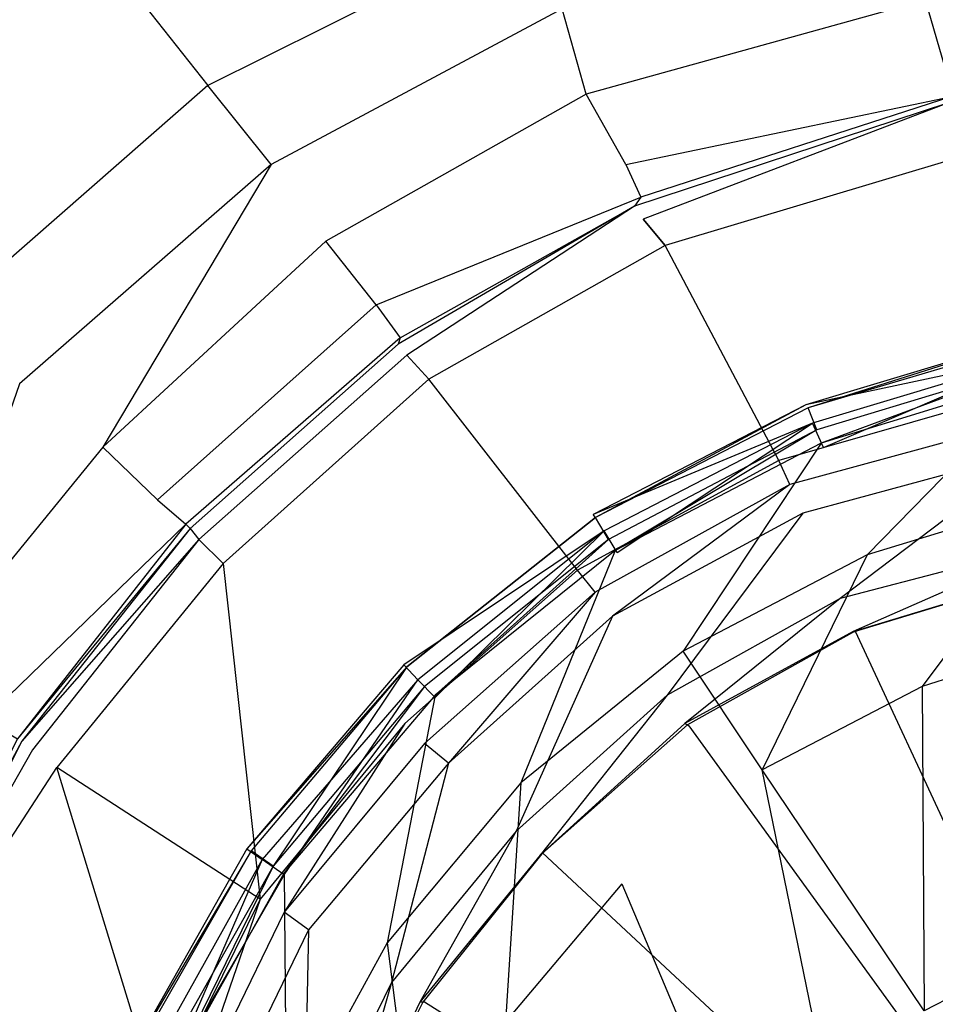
# Model space of a CAD drawing. Extents: x 0 to 1.6, y -1 to 0.
# Tile 9 of 18: x 0.7427 to 0.7845, y -0.4758 to -0.4309. Entities that reach past the tile are written whole.
import ezdxf

# ---------------------------------------------------------------- set-up
doc = ezdxf.new("R2010")
doc.units = 0
doc.layers.add('L0_ABLAUF_INF_0___REPLACEMTFORE', color=7, linetype='CONTINUOUS')
doc.layers.add('L1_WANNE_0_N_623245____REPLACEM', color=7, linetype='CONTINUOUS')

msp = doc.modelspace()

# ---------------------------------------------------------------- linework, layer by layer
at = {"layer": 'L0_ABLAUF_INF_0___REPLACEMTFORE', "color": 8}
for points, invisible_edges in [([(0.789189, -0.44625, 0.021751), (0.778584, -0.448506, 0.02297), (0.789034, -0.445376, 0.02297), (0.789189, -0.44625, 0.021751)], 14), ([(0.778688, -0.44865, 0.024191), (0.789034, -0.445376, 0.02297), (0.778584, -0.448506, 0.02297), (0.778688, -0.44865, 0.024191)], 13), ([(0.789034, -0.445376, 0.02297), (0.778688, -0.44865, 0.024191), (0.789089, -0.44555, 0.024191), (0.789034, -0.445376, 0.02297)], 14), ([(0.789089, -0.44555, 0.024191), (0.778688, -0.44865, 0.024191), (0.779088, -0.44965, 0.02504), (0.789089, -0.44555, 0.024191)], 14), ([(0.789289, -0.44655, 0.02504), (0.789089, -0.44555, 0.024191), (0.779088, -0.44965, 0.02504), (0.789289, -0.44655, 0.02504)], 14), ([(0.778584, -0.448506, 0.02297), (0.789189, -0.44625, 0.021751), (0.778888, -0.44935, 0.021751), (0.778584, -0.448506, 0.02297)], 13), ([(0.789189, -0.44625, 0.021751), (0.779388, -0.45045, 0.021963), (0.778888, -0.44935, 0.021751), (0.789189, -0.44625, 0.021751)], 13), ([(0.779388, -0.45045, 0.021963), (0.789189, -0.44625, 0.021751), (0.789489, -0.44745, 0.021963), (0.779388, -0.45045, 0.021963)], 14), ([(0.779288, -0.45025, 0.025146), (0.789289, -0.44655, 0.02504), (0.779088, -0.44965, 0.02504), (0.779288, -0.45025, 0.025146)], 13), ([(0.789289, -0.44655, 0.02504), (0.779288, -0.45025, 0.025146), (0.789389, -0.44715, 0.025146), (0.789289, -0.44655, 0.02504)], 14), ([(0.781388, -0.45535, 0.025676), (0.789389, -0.44715, 0.025146), (0.779288, -0.45025, 0.025146), (0.781388, -0.45535, 0.025676)], 13), ([(0.789389, -0.44715, 0.025146), (0.781388, -0.45535, 0.025676), (0.790489, -0.45255, 0.025676), (0.789389, -0.44715, 0.025146)], 14), ([(0.778888, -0.44935, 0.021751), (0.76889, -0.453504, 0.02297), (0.778584, -0.448506, 0.02297), (0.778888, -0.44935, 0.021751)], 14), ([(0.768988, -0.45365, 0.024191), (0.778584, -0.448506, 0.02297), (0.76889, -0.453504, 0.02297), (0.768988, -0.45365, 0.024191)], 13), ([(0.778584, -0.448506, 0.02297), (0.768988, -0.45365, 0.024191), (0.778688, -0.44865, 0.024191), (0.778584, -0.448506, 0.02297)], 14), ([(0.778688, -0.44865, 0.024191), (0.768988, -0.45365, 0.024191), (0.769588, -0.45465, 0.02504), (0.778688, -0.44865, 0.024191)], 14), ([(0.779088, -0.44965, 0.02504), (0.778688, -0.44865, 0.024191), (0.769588, -0.45465, 0.02504), (0.779088, -0.44965, 0.02504)], 14), ([(0.76889, -0.453504, 0.02297), (0.778888, -0.44935, 0.021751), (0.769388, -0.45425, 0.021751), (0.76889, -0.453504, 0.02297)], 13), ([(0.778888, -0.44935, 0.021751), (0.769988, -0.45525, 0.021963), (0.769388, -0.45425, 0.021751), (0.778888, -0.44935, 0.021751)], 13), ([(0.769988, -0.45525, 0.021963), (0.778888, -0.44935, 0.021751), (0.779388, -0.45045, 0.021963), (0.769988, -0.45525, 0.021963)], 14), ([(0.769888, -0.45515, 0.025146), (0.779088, -0.44965, 0.02504), (0.769588, -0.45465, 0.02504), (0.769888, -0.45515, 0.025146)], 13), ([(0.779088, -0.44965, 0.02504), (0.769888, -0.45515, 0.025146), (0.779288, -0.45025, 0.025146), (0.779088, -0.44965, 0.02504)], 14), ([(0.772988, -0.45975, 0.025676), (0.779288, -0.45025, 0.025146), (0.769888, -0.45515, 0.025146), (0.772988, -0.45975, 0.025676)], 13), ([(0.779288, -0.45025, 0.025146), (0.772988, -0.45975, 0.025676), (0.781388, -0.45535, 0.025676), (0.779288, -0.45025, 0.025146)], 14), ([(0.783889, -0.46135, 0.026207), (0.790489, -0.45255, 0.025676), (0.781388, -0.45535, 0.025676), (0.783889, -0.46135, 0.026207)], 13), ([(0.790489, -0.45255, 0.025676), (0.783889, -0.46135, 0.026207), (0.791689, -0.45885, 0.026207), (0.790489, -0.45255, 0.025676)], 14), ([(0.769388, -0.45425, 0.021751), (0.760258, -0.46037, 0.023024), (0.76889, -0.453504, 0.02297), (0.769388, -0.45425, 0.021751)], 14), ([(0.768988, -0.45365, 0.024191), (0.76889, -0.453504, 0.02297), (0.760258, -0.46037, 0.023024), (0.768988, -0.45365, 0.024191)], 14), ([(0.760388, -0.46045, 0.024297), (0.768988, -0.45365, 0.024191), (0.760258, -0.46037, 0.023024), (0.760388, -0.46045, 0.024297)], 14), ([(0.768988, -0.45365, 0.024191), (0.760388, -0.46045, 0.024297), (0.761188, -0.46135, 0.02504), (0.768988, -0.45365, 0.024191)], 14), ([(0.769588, -0.45465, 0.02504), (0.768988, -0.45365, 0.024191), (0.761188, -0.46135, 0.02504), (0.769588, -0.45465, 0.02504)], 14), ([(0.760258, -0.46037, 0.023024), (0.769388, -0.45425, 0.021751), (0.760888, -0.46105, 0.021751), (0.760258, -0.46037, 0.023024)], 13), ([(0.769388, -0.45425, 0.021751), (0.761688, -0.46185, 0.021963), (0.760888, -0.46105, 0.021751), (0.769388, -0.45425, 0.021751)], 13), ([(0.761688, -0.46185, 0.021963), (0.769388, -0.45425, 0.021751), (0.769988, -0.45525, 0.021963), (0.761688, -0.46185, 0.021963)], 14), ([(0.761688, -0.46175, 0.025146), (0.769588, -0.45465, 0.02504), (0.761188, -0.46135, 0.02504), (0.761688, -0.46175, 0.025146)], 13), ([(0.769588, -0.45465, 0.02504), (0.761688, -0.46175, 0.025146), (0.769888, -0.45515, 0.025146), (0.769588, -0.45465, 0.02504)], 14), ([(0.765588, -0.46575, 0.025676), (0.769888, -0.45515, 0.025146), (0.761688, -0.46175, 0.025146), (0.765588, -0.46575, 0.025676)], 13), ([(0.769888, -0.45515, 0.025146), (0.765588, -0.46575, 0.025676), (0.772988, -0.45975, 0.025676), (0.769888, -0.45515, 0.025146)], 14), ([(0.776588, -0.46515, 0.026207), (0.781388, -0.45535, 0.025676), (0.772988, -0.45975, 0.025676), (0.776588, -0.46515, 0.026207)], 13), ([(0.781388, -0.45535, 0.025676), (0.776588, -0.46515, 0.026207), (0.783889, -0.46135, 0.026207), (0.781388, -0.45535, 0.025676)], 14), ([(0.788989, -0.47355, 0.027162), (0.791689, -0.45885, 0.026207), (0.783889, -0.46135, 0.026207), (0.788989, -0.47355, 0.027162)], 13), ([(0.772988, -0.45975, 0.025676), (0.765588, -0.46575, 0.025676), (0.770188, -0.47035, 0.026313), (0.772988, -0.45975, 0.025676)], 14), ([(0.776588, -0.46515, 0.026207), (0.772988, -0.45975, 0.025676), (0.770188, -0.47035, 0.026313), (0.776588, -0.46515, 0.026207)], 14), ([(0.760258, -0.46037, 0.023024), (0.760888, -0.46105, 0.021751), (0.753089, -0.46875, 0.023024), (0.760258, -0.46037, 0.023024)], 14), ([(0.760258, -0.46037, 0.023024), (0.753089, -0.46875, 0.023024), (0.760388, -0.46045, 0.024297), (0.760258, -0.46037, 0.023024)], 14), ([(0.760388, -0.46045, 0.024297), (0.753089, -0.46875, 0.023024), (0.753288, -0.46885, 0.024297), (0.760388, -0.46045, 0.024297)], 14), ([(0.754288, -0.46955, 0.02504), (0.760388, -0.46045, 0.024297), (0.753288, -0.46885, 0.024297), (0.754288, -0.46955, 0.02504)], 13), ([(0.760388, -0.46045, 0.024297), (0.754288, -0.46955, 0.02504), (0.761188, -0.46135, 0.02504), (0.760388, -0.46045, 0.024297)], 14), ([(0.760888, -0.46105, 0.021751), (0.753788, -0.46925, 0.021751), (0.753089, -0.46875, 0.023024), (0.760888, -0.46105, 0.021751)], 14), ([(0.760888, -0.46105, 0.021751), (0.754788, -0.46995, 0.021963), (0.753788, -0.46925, 0.021751), (0.760888, -0.46105, 0.021751)], 13), ([(0.754788, -0.46995, 0.021963), (0.760888, -0.46105, 0.021751), (0.761688, -0.46185, 0.021963), (0.754788, -0.46995, 0.021963)], 14), ([(0.754788, -0.46985, 0.025146), (0.761188, -0.46135, 0.02504), (0.754288, -0.46955, 0.02504), (0.754788, -0.46985, 0.025146)], 13), ([(0.761188, -0.46135, 0.02504), (0.754788, -0.46985, 0.025146), (0.761688, -0.46175, 0.025146), (0.761188, -0.46135, 0.02504)], 14), ([(0.783989, -0.47615, 0.027162), (0.783889, -0.46135, 0.026207), (0.776588, -0.46515, 0.026207), (0.783989, -0.47615, 0.027162)], 13), ([(0.783889, -0.46135, 0.026207), (0.783989, -0.47615, 0.027162), (0.788989, -0.47355, 0.027162), (0.783889, -0.46135, 0.026207)], 14), ([(0.759488, -0.47305, 0.025676), (0.761688, -0.46175, 0.025146), (0.754788, -0.46985, 0.025146), (0.759488, -0.47305, 0.025676)], 13), ([(0.761688, -0.46175, 0.025146), (0.759488, -0.47305, 0.025676), (0.765588, -0.46575, 0.025676), (0.761688, -0.46175, 0.025146)], 14), ([(0.779588, -0.47975, 0.027162), (0.776588, -0.46515, 0.026207), (0.770188, -0.47035, 0.026313), (0.779588, -0.47975, 0.027162)], 14), ([(0.783989, -0.47615, 0.027162), (0.776588, -0.46515, 0.026207), (0.779588, -0.47975, 0.027162), (0.783989, -0.47615, 0.027162)], 14), ([(0.764888, -0.47665, 0.026313), (0.765588, -0.46575, 0.025676), (0.759488, -0.47305, 0.025676), (0.764888, -0.47665, 0.026313)], 13), ([(0.765588, -0.46575, 0.025676), (0.764888, -0.47665, 0.026313), (0.770188, -0.47035, 0.026313), (0.765588, -0.46575, 0.025676)], 14), ([(0.753089, -0.46875, 0.023024), (0.753788, -0.46925, 0.021751), (0.747636, -0.478393, 0.023024), (0.753089, -0.46875, 0.023024)], 14), ([(0.753089, -0.46875, 0.023024), (0.747636, -0.478393, 0.023024), (0.753288, -0.46885, 0.024297), (0.753089, -0.46875, 0.023024)], 14), ([(0.753288, -0.46885, 0.024297), (0.747636, -0.478393, 0.023024), (0.747788, -0.47845, 0.024297), (0.753288, -0.46885, 0.024297)], 14), ([(0.753788, -0.46925, 0.021751), (0.748488, -0.47875, 0.021751), (0.747636, -0.478393, 0.023024), (0.753788, -0.46925, 0.021751)], 14), ([(0.753288, -0.46885, 0.024297), (0.747788, -0.47845, 0.024297), (0.748988, -0.47895, 0.02504), (0.753288, -0.46885, 0.024297)], 14), ([(0.753788, -0.46925, 0.021751), (0.749488, -0.47915, 0.021963), (0.748488, -0.47875, 0.021751), (0.753788, -0.46925, 0.021751)], 14), ([(0.754288, -0.46955, 0.02504), (0.753288, -0.46885, 0.024297), (0.748988, -0.47895, 0.02504), (0.754288, -0.46955, 0.02504)], 14), ([(0.754788, -0.46995, 0.021963), (0.749488, -0.47915, 0.021963), (0.753788, -0.46925, 0.021751), (0.754788, -0.46995, 0.021963)], 14), ([(0.749588, -0.47915, 0.025146), (0.754288, -0.46955, 0.02504), (0.748988, -0.47895, 0.02504), (0.749588, -0.47915, 0.025146)], 13), ([(0.754288, -0.46955, 0.02504), (0.749588, -0.47915, 0.025146), (0.754788, -0.46985, 0.025146), (0.754288, -0.46955, 0.02504)], 14), ([(0.754888, -0.48145, 0.025676), (0.754788, -0.46985, 0.025146), (0.749588, -0.47915, 0.025146), (0.754888, -0.48145, 0.025676)], 13), ([(0.754788, -0.46985, 0.025146), (0.754888, -0.48145, 0.025676), (0.759488, -0.47305, 0.025676), (0.754788, -0.46985, 0.025146)], 14), ([(0.775988, -0.48405, 0.027162), (0.770188, -0.47035, 0.026313), (0.764888, -0.47665, 0.026313), (0.775988, -0.48405, 0.027162)], 13), ([(0.770188, -0.47035, 0.026313), (0.775988, -0.48405, 0.027162), (0.779588, -0.47975, 0.027162), (0.770188, -0.47035, 0.026313)], 14), ([(0.760888, -0.48395, 0.026313), (0.759488, -0.47305, 0.025676), (0.754888, -0.48145, 0.025676), (0.760888, -0.48395, 0.026313)], 13), ([(0.759488, -0.47305, 0.025676), (0.760888, -0.48395, 0.026313), (0.764888, -0.47665, 0.026313), (0.759488, -0.47305, 0.025676)], 14), ([(0.791789, -0.48775, 0.027798), (0.788989, -0.47355, 0.027162), (0.783989, -0.47615, 0.027162), (0.791789, -0.48775, 0.027798)], 13)]:
    msp.add_3dface(points, dxfattribs=dict(at, invisible_edges=invisible_edges))
at = {"layer": 'L1_WANNE_0_N_623245____REPLACEM', "color": 8}
for points, invisible_edges in [([(0.682167, -0.676368), (0.682159, -0.323679), (0.8, -0.287934), (0.682167, -0.676368)], 15), ([(0.682167, -0.676368), (0.8, -0.287934), (0.8, -0.712109), (0.682167, -0.676368)], 15), ([(0.751307, -0.433943, 0.028541), (0.687222, -0.352904, 0.030623), (0.673675, -0.359179, 0.030536), (0.751307, -0.433943, 0.028541)], 13), ([(0.687222, -0.352904, 0.030623), (0.751307, -0.433943, 0.028541), (0.766178, -0.426543, 0.028647), (0.687222, -0.352904, 0.030623)], 14), ([(0.673675, -0.359179, 0.030536), (0.739331, -0.444444, 0.028541), (0.751307, -0.433943, 0.028541), (0.673675, -0.359179, 0.030536)], 14), ([(0.783544, -0.425943, 0.028647), (0.767475, -0.430443, 0.028541), (0.768573, -0.434343, 0.028541), (0.783544, -0.425943, 0.028647)], 14), ([(0.784043, -0.430043, 0.028541), (0.783544, -0.425943, 0.028647), (0.768573, -0.434343, 0.028541), (0.784043, -0.430043, 0.028541)], 14), ([(0.766178, -0.426543, 0.028647), (0.751307, -0.433943, 0.028541), (0.754202, -0.437544, 0.028541), (0.766178, -0.426543, 0.028647)], 14), ([(0.767475, -0.430443, 0.028541), (0.766178, -0.426543, 0.028647), (0.754202, -0.437544, 0.028541), (0.767475, -0.430443, 0.028541)], 14), ([(0.8, -0.427943, 0.028647), (0.784043, -0.430043, 0.028541), (0.784941, -0.433143, 0.026843), (0.8, -0.427943, 0.028647)], 14), ([(0.784043, -0.430043, 0.028541), (0.768573, -0.434343, 0.028541), (0.77037, -0.437544, 0.027162), (0.784043, -0.430043, 0.028541)], 14), ([(0.784941, -0.433143, 0.026843), (0.784043, -0.430043, 0.028541), (0.77037, -0.437544, 0.027162), (0.784941, -0.433143, 0.026843)], 14), ([(0.767475, -0.430443, 0.028541), (0.754202, -0.437544, 0.028541), (0.756697, -0.441044, 0.028435), (0.767475, -0.430443, 0.028541)], 14), ([(0.768573, -0.434343, 0.028541), (0.767475, -0.430443, 0.028541), (0.756697, -0.441044, 0.028435), (0.768573, -0.434343, 0.028541)], 14), ([(0.77037, -0.437544, 0.027162), (0.78524, -0.434443, 0.02366), (0.784941, -0.433143, 0.026843), (0.77037, -0.437544, 0.027162)], 14), ([(0.751307, -0.433943, 0.028541), (0.739331, -0.444444, 0.028541), (0.742724, -0.447545, 0.028435), (0.751307, -0.433943, 0.028541)], 14), ([(0.754202, -0.437544, 0.028541), (0.751307, -0.433943, 0.028541), (0.742724, -0.447545, 0.028435), (0.754202, -0.437544, 0.028541)], 14), ([(0.768573, -0.434343, 0.028541), (0.756697, -0.441044, 0.028435), (0.758992, -0.443944, 0.027268), (0.768573, -0.434343, 0.028541)], 14), ([(0.77037, -0.437544, 0.027162), (0.768573, -0.434343, 0.028541), (0.758992, -0.443944, 0.027268), (0.77037, -0.437544, 0.027162)], 14), ([(0.77037, -0.437544, 0.027162), (0.771068, -0.439044, 0.02366), (0.78524, -0.434443, 0.02366), (0.77037, -0.437544, 0.027162)], 14), ([(0.78524, -0.434443, 0.02366), (0.771068, -0.439044, 0.02366), (0.785041, -0.434743, 0.020477), (0.78524, -0.434443, 0.02366)], 14), ([(0.771068, -0.439044, 0.02366), (0.770769, -0.439444, 0.020477), (0.785041, -0.434743, 0.020477), (0.771068, -0.439044, 0.02366)], 14), ([(0.785041, -0.434743, 0.020477), (0.770769, -0.439444, 0.020477), (0.771168, -0.440044, 0.018249), (0.785041, -0.434743, 0.020477)], 14), ([(0.785041, -0.434743, 0.020477), (0.771168, -0.440044, 0.018249), (0.78524, -0.435544, 0.018037), (0.785041, -0.434743, 0.020477)], 14), ([(0.771168, -0.440044, 0.018249), (0.772166, -0.441244, 0.016552), (0.78524, -0.435544, 0.018037), (0.771168, -0.440044, 0.018249)], 14), ([(0.785839, -0.437144, 0.01634), (0.78524, -0.435544, 0.018037), (0.772166, -0.441244, 0.016552), (0.785839, -0.437144, 0.01634)], 14), ([(0.785839, -0.437144, 0.01634), (0.772166, -0.441244, 0.016552), (0.777356, -0.451045, 0.008382), (0.785839, -0.437144, 0.01634)], 14), ([(0.788534, -0.447845, 0.00817), (0.785839, -0.437144, 0.01634), (0.777356, -0.451045, 0.008382), (0.788534, -0.447845, 0.00817)], 14), ([(0.746517, -0.450445, 0.028329), (0.754202, -0.437544, 0.028541), (0.742724, -0.447545, 0.028435), (0.746517, -0.450445, 0.028329)], 13), ([(0.754202, -0.437544, 0.028541), (0.746517, -0.450445, 0.028329), (0.756697, -0.441044, 0.028435), (0.754202, -0.437544, 0.028541)], 14), ([(0.758992, -0.443944, 0.027268), (0.771068, -0.439044, 0.02366), (0.77037, -0.437544, 0.027162), (0.758992, -0.443944, 0.027268)], 14), ([(0.758992, -0.443944, 0.027268), (0.76009, -0.445445, 0.02366), (0.771068, -0.439044, 0.02366), (0.758992, -0.443944, 0.027268)], 14), ([(0.76009, -0.445445, 0.02366), (0.770769, -0.439444, 0.020477), (0.771068, -0.439044, 0.02366), (0.76009, -0.445445, 0.02366)], 14), ([(0.770769, -0.439444, 0.020477), (0.76009, -0.445445, 0.02366), (0.75999, -0.445745, 0.020477), (0.770769, -0.439444, 0.020477)], 13), ([(0.770769, -0.439444, 0.020477), (0.75999, -0.445745, 0.020477), (0.760389, -0.446245, 0.018355), (0.770769, -0.439444, 0.020477)], 14), ([(0.770769, -0.439444, 0.020477), (0.760389, -0.446245, 0.018355), (0.771168, -0.440044, 0.018249), (0.770769, -0.439444, 0.020477)], 14), ([(0.760389, -0.446245, 0.018355), (0.761387, -0.447345, 0.016658), (0.771168, -0.440044, 0.018249), (0.760389, -0.446245, 0.018355)], 14), ([(0.772166, -0.441244, 0.016552), (0.771168, -0.440044, 0.018249), (0.761387, -0.447345, 0.016658), (0.772166, -0.441244, 0.016552)], 14), ([(0.756697, -0.441044, 0.028435), (0.746517, -0.450445, 0.028329), (0.749012, -0.452845, 0.027056), (0.756697, -0.441044, 0.028435)], 14), ([(0.758992, -0.443944, 0.027268), (0.756697, -0.441044, 0.028435), (0.749012, -0.452845, 0.027056), (0.758992, -0.443944, 0.027268)], 14), ([(0.772166, -0.441244, 0.016552), (0.761387, -0.447345, 0.016658), (0.768174, -0.456046, 0.008488), (0.772166, -0.441244, 0.016552)], 14), ([(0.777356, -0.451045, 0.008382), (0.772166, -0.441244, 0.016552), (0.768174, -0.456046, 0.008488), (0.777356, -0.451045, 0.008382)], 14), ([(0.758992, -0.443944, 0.027268), (0.749012, -0.452845, 0.027056), (0.76009, -0.445445, 0.02366), (0.758992, -0.443944, 0.027268)], 14), ([(0.749012, -0.452845, 0.027056), (0.750309, -0.453945, 0.023554), (0.76009, -0.445445, 0.02366), (0.749012, -0.452845, 0.027056)], 14), ([(0.76009, -0.445445, 0.02366), (0.750309, -0.453945, 0.023554), (0.75999, -0.445745, 0.020477), (0.76009, -0.445445, 0.02366)], 14), ([(0.750309, -0.453945, 0.023554), (0.750509, -0.454145, 0.020477), (0.75999, -0.445745, 0.020477), (0.750309, -0.453945, 0.023554)], 14), ([(0.75999, -0.445745, 0.020477), (0.750509, -0.454145, 0.020477), (0.760389, -0.446245, 0.018355), (0.75999, -0.445745, 0.020477)], 14), ([(0.750509, -0.454145, 0.020477), (0.750908, -0.454645, 0.018249), (0.760389, -0.446245, 0.018355), (0.750509, -0.454145, 0.020477)], 14), ([(0.760389, -0.446245, 0.018355), (0.750908, -0.454645, 0.018249), (0.752006, -0.455746, 0.016658), (0.760389, -0.446245, 0.018355)], 14), ([(0.761387, -0.447345, 0.016658), (0.760389, -0.446245, 0.018355), (0.752006, -0.455746, 0.016658), (0.761387, -0.447345, 0.016658)], 14), ([(0.742724, -0.447545, 0.028435), (0.738034, -0.460846, 0.028329), (0.746517, -0.450445, 0.028329), (0.742724, -0.447545, 0.028435)], 14), ([(0.761387, -0.447345, 0.016658), (0.752006, -0.455746, 0.016658), (0.76029, -0.463046, 0.008382), (0.761387, -0.447345, 0.016658)], 14), ([(0.768174, -0.456046, 0.008488), (0.761387, -0.447345, 0.016658), (0.76029, -0.463046, 0.008382), (0.768174, -0.456046, 0.008488)], 14), ([(0.788534, -0.447845, 0.00817), (0.777356, -0.451045, 0.008382), (0.777855, -0.452145, 0.007745), (0.788534, -0.447845, 0.00817)], 14), ([(0.788833, -0.449145, 0.007639), (0.788534, -0.447845, 0.00817), (0.777855, -0.452145, 0.007745), (0.788833, -0.449145, 0.007639)], 14), ([(0.788833, -0.449145, 0.007639), (0.777855, -0.452145, 0.007745), (0.778454, -0.453445, 0.007427), (0.788833, -0.449145, 0.007639)], 14), ([(0.789133, -0.450545, 0.007427), (0.788833, -0.449145, 0.007639), (0.778454, -0.453445, 0.007427), (0.789133, -0.450545, 0.007427)], 14), ([(0.746517, -0.450445, 0.028329), (0.738034, -0.460846, 0.028329), (0.741128, -0.462846, 0.027162), (0.746517, -0.450445, 0.028329)], 14), ([(0.749012, -0.452845, 0.027056), (0.746517, -0.450445, 0.028329), (0.741128, -0.462846, 0.027162), (0.749012, -0.452845, 0.027056)], 14), ([(0.78015, -0.457346, 0.007427), (0.789133, -0.450545, 0.007427), (0.778454, -0.453445, 0.007427), (0.78015, -0.457346, 0.007427)], 13), ([(0.789133, -0.450545, 0.007427), (0.78015, -0.457346, 0.007427), (0.790031, -0.454745, 0.007427), (0.789133, -0.450545, 0.007427)], 14), ([(0.777356, -0.451045, 0.008382), (0.768174, -0.456046, 0.008488), (0.768972, -0.457046, 0.007745), (0.777356, -0.451045, 0.008382)], 14), ([(0.777855, -0.452145, 0.007745), (0.777356, -0.451045, 0.008382), (0.768972, -0.457046, 0.007745), (0.777855, -0.452145, 0.007745)], 14), ([(0.769771, -0.458146, 0.007427), (0.777855, -0.452145, 0.007745), (0.768972, -0.457046, 0.007745), (0.769771, -0.458146, 0.007427)], 13), ([(0.777855, -0.452145, 0.007745), (0.769771, -0.458146, 0.007427), (0.778454, -0.453445, 0.007427), (0.777855, -0.452145, 0.007745)], 14), ([(0.741128, -0.462846, 0.027162), (0.750309, -0.453945, 0.023554), (0.749012, -0.452845, 0.027056), (0.741128, -0.462846, 0.027162)], 14), ([(0.772266, -0.461746, 0.007427), (0.778454, -0.453445, 0.007427), (0.769771, -0.458146, 0.007427), (0.772266, -0.461746, 0.007427)], 13), ([(0.778454, -0.453445, 0.007427), (0.772266, -0.461746, 0.007427), (0.78015, -0.457346, 0.007427), (0.778454, -0.453445, 0.007427)], 14), ([(0.750309, -0.453945, 0.023554), (0.741128, -0.462846, 0.027162), (0.742625, -0.463746, 0.023554), (0.750309, -0.453945, 0.023554)], 13), ([(0.750309, -0.453945, 0.023554), (0.742625, -0.463746, 0.023554), (0.750509, -0.454145, 0.020477), (0.750309, -0.453945, 0.023554)], 14), ([(0.750509, -0.454145, 0.020477), (0.742625, -0.463746, 0.023554), (0.742824, -0.463846, 0.020371), (0.750509, -0.454145, 0.020477)], 14), ([(0.750509, -0.454145, 0.020477), (0.742824, -0.463846, 0.020371), (0.750908, -0.454645, 0.018249), (0.750509, -0.454145, 0.020477)], 14), ([(0.750908, -0.454645, 0.018249), (0.742824, -0.463846, 0.020371), (0.743323, -0.464246, 0.018355), (0.750908, -0.454645, 0.018249)], 14), ([(0.750908, -0.454645, 0.018249), (0.743323, -0.464246, 0.018355), (0.744421, -0.465047, 0.016764), (0.750908, -0.454645, 0.018249)], 14), ([(0.752006, -0.455746, 0.016658), (0.750908, -0.454645, 0.018249), (0.744421, -0.465047, 0.016764), (0.752006, -0.455746, 0.016658)], 14), ([(0.780749, -0.458846, 0.007427), (0.790031, -0.454745, 0.007427), (0.78015, -0.457346, 0.007427), (0.780749, -0.458846, 0.007427)], 13), ([(0.790031, -0.454745, 0.007427), (0.780749, -0.458846, 0.007427), (0.79023, -0.455946, 0.007427), (0.790031, -0.454745, 0.007427)], 14), ([(0.753703, -0.471047, 0.008488), (0.752006, -0.455746, 0.016658), (0.744421, -0.465047, 0.016764), (0.753703, -0.471047, 0.008488)], 13), ([(0.752006, -0.455746, 0.016658), (0.753703, -0.471047, 0.008488), (0.76029, -0.463046, 0.008382), (0.752006, -0.455746, 0.016658)], 14), ([(0.768174, -0.456046, 0.008488), (0.76029, -0.463046, 0.008382), (0.761188, -0.463946, 0.007745), (0.768174, -0.456046, 0.008488)], 14), ([(0.768972, -0.457046, 0.007745), (0.768174, -0.456046, 0.008488), (0.761188, -0.463946, 0.007745), (0.768972, -0.457046, 0.007745)], 14), ([(0.790293, -0.455946, 0.006434), (0.780749, -0.458846, 0.007427), (0.780811, -0.458846, 0.006434), (0.790293, -0.455946, 0.006434)], 13), ([(0.780749, -0.458846, 0.007427), (0.790293, -0.455946, 0.006434), (0.79023, -0.455946, 0.007427), (0.780749, -0.458846, 0.007427)], 14), ([(0.79033, -0.455946, 0.005836), (0.780811, -0.458846, 0.006434), (0.780849, -0.458846, 0.005836), (0.79033, -0.455946, 0.005836)], 13), ([(0.780811, -0.458846, 0.006434), (0.79033, -0.455946, 0.005836), (0.790293, -0.455946, 0.006434), (0.780811, -0.458846, 0.006434)], 14), ([(0.8, -0.500031, 0.005836), (0.79033, -0.455946, 0.005836), (0.780849, -0.458846, 0.005836), (0.8, -0.500031, 0.005836)], 14), ([(0.762286, -0.464846, 0.007427), (0.768972, -0.457046, 0.007745), (0.761188, -0.463946, 0.007745), (0.762286, -0.464846, 0.007427)], 13), ([(0.768972, -0.457046, 0.007745), (0.762286, -0.464846, 0.007427), (0.769771, -0.458146, 0.007427), (0.768972, -0.457046, 0.007745)], 14), ([(0.773064, -0.463046, 0.007427), (0.78015, -0.457346, 0.007427), (0.772266, -0.461746, 0.007427), (0.773064, -0.463046, 0.007427)], 13), ([(0.78015, -0.457346, 0.007427), (0.773064, -0.463046, 0.007427), (0.780749, -0.458846, 0.007427), (0.78015, -0.457346, 0.007427)], 14), ([(0.76538, -0.467947, 0.007427), (0.769771, -0.458146, 0.007427), (0.762286, -0.464846, 0.007427), (0.76538, -0.467947, 0.007427)], 13), ([(0.769771, -0.458146, 0.007427), (0.76538, -0.467947, 0.007427), (0.772266, -0.461746, 0.007427), (0.769771, -0.458146, 0.007427)], 14), ([(0.773064, -0.463046, 0.007427), (0.773189, -0.463109, 0.006434), (0.780811, -0.458846, 0.006434), (0.773064, -0.463046, 0.007427)], 14), ([(0.780749, -0.458846, 0.007427), (0.773064, -0.463046, 0.007427), (0.780811, -0.458846, 0.006434), (0.780749, -0.458846, 0.007427)], 14), ([(0.773189, -0.463109, 0.006434), (0.773264, -0.463146, 0.005836), (0.780849, -0.458846, 0.005836), (0.773189, -0.463109, 0.006434)], 14), ([(0.780811, -0.458846, 0.006434), (0.773189, -0.463109, 0.006434), (0.780849, -0.458846, 0.005836), (0.780811, -0.458846, 0.006434)], 14), ([(0.8, -0.500031, 0.005836), (0.780849, -0.458846, 0.005836), (0.773264, -0.463146, 0.005836), (0.8, -0.500031, 0.005836)], 14), ([(0.766477, -0.469047, 0.007427), (0.772266, -0.461746, 0.007427), (0.76538, -0.467947, 0.007427), (0.766477, -0.469047, 0.007427)], 13), ([(0.772266, -0.461746, 0.007427), (0.766477, -0.469047, 0.007427), (0.773064, -0.463046, 0.007427), (0.772266, -0.461746, 0.007427)], 14), ([(0.7548, -0.471647, 0.007851), (0.76029, -0.463046, 0.008382), (0.753703, -0.471047, 0.008488), (0.7548, -0.471647, 0.007851)], 13), ([(0.76029, -0.463046, 0.008382), (0.7548, -0.471647, 0.007851), (0.761188, -0.463946, 0.007745), (0.76029, -0.463046, 0.008382)], 14), ([(0.773064, -0.463046, 0.007427), (0.766477, -0.469047, 0.007427), (0.773189, -0.463109, 0.006434), (0.773064, -0.463046, 0.007427)], 14), ([(0.766477, -0.469047, 0.007427), (0.76654, -0.468984, 0.006434), (0.773189, -0.463109, 0.006434), (0.766477, -0.469047, 0.007427)], 14), ([(0.773189, -0.463109, 0.006434), (0.76654, -0.468984, 0.006434), (0.773264, -0.463146, 0.005836), (0.773189, -0.463109, 0.006434)], 14), ([(0.76654, -0.468984, 0.006434), (0.766577, -0.468947, 0.005836), (0.773264, -0.463146, 0.005836), (0.76654, -0.468984, 0.006434)], 14), ([(0.8, -0.500031, 0.005836), (0.773264, -0.463146, 0.005836), (0.766577, -0.468947, 0.005836), (0.8, -0.500031, 0.005836)], 14), ([(0.742625, -0.463746, 0.023554), (0.736836, -0.474947, 0.023448), (0.742824, -0.463846, 0.020371), (0.742625, -0.463746, 0.023554)], 14), ([(0.742824, -0.463846, 0.020371), (0.736836, -0.474947, 0.023448), (0.737135, -0.475048, 0.020265), (0.742824, -0.463846, 0.020371)], 14), ([(0.742824, -0.463846, 0.020371), (0.737135, -0.475048, 0.020265), (0.743323, -0.464246, 0.018355), (0.742824, -0.463846, 0.020371)], 14), ([(0.743323, -0.464246, 0.018355), (0.737135, -0.475048, 0.020265), (0.737734, -0.475348, 0.018249), (0.743323, -0.464246, 0.018355)], 14), ([(0.737734, -0.475348, 0.018249), (0.744421, -0.465047, 0.016764), (0.743323, -0.464246, 0.018355), (0.737734, -0.475348, 0.018249)], 14), ([(0.761188, -0.463946, 0.007745), (0.7548, -0.471647, 0.007851), (0.755898, -0.472447, 0.007427), (0.761188, -0.463946, 0.007745)], 14), ([(0.762286, -0.464846, 0.007427), (0.761188, -0.463946, 0.007745), (0.755898, -0.472447, 0.007427), (0.762286, -0.464846, 0.007427)], 14), ([(0.744421, -0.465047, 0.016764), (0.737734, -0.475348, 0.018249), (0.738932, -0.475948, 0.016658), (0.744421, -0.465047, 0.016764)], 13), ([(0.749112, -0.480348, 0.008382), (0.744421, -0.465047, 0.016764), (0.738932, -0.475948, 0.016658), (0.749112, -0.480348, 0.008382)], 14), ([(0.753703, -0.471047, 0.008488), (0.744421, -0.465047, 0.016764), (0.749112, -0.480348, 0.008382), (0.753703, -0.471047, 0.008488)], 14), ([(0.759691, -0.474847, 0.007427), (0.762286, -0.464846, 0.007427), (0.755898, -0.472447, 0.007427), (0.759691, -0.474847, 0.007427)], 13), ([(0.762286, -0.464846, 0.007427), (0.759691, -0.474847, 0.007427), (0.76538, -0.467947, 0.007427), (0.762286, -0.464846, 0.007427)], 14), ([(0.760988, -0.475748, 0.007427), (0.76538, -0.467947, 0.007427), (0.759691, -0.474847, 0.007427), (0.760988, -0.475748, 0.007427)], 13), ([(0.76538, -0.467947, 0.007427), (0.760988, -0.475748, 0.007427), (0.766477, -0.469047, 0.007427), (0.76538, -0.467947, 0.007427)], 14), ([(0.766477, -0.469047, 0.007427), (0.760988, -0.475748, 0.007427), (0.761113, -0.475748, 0.006434), (0.766477, -0.469047, 0.007427)], 14), ([(0.76654, -0.468984, 0.006434), (0.761113, -0.475748, 0.006434), (0.761188, -0.475748, 0.005836), (0.76654, -0.468984, 0.006434)], 14), ([(0.76654, -0.468984, 0.006434), (0.766477, -0.469047, 0.007427), (0.761113, -0.475748, 0.006434), (0.76654, -0.468984, 0.006434)], 14), ([(0.766577, -0.468947, 0.005836), (0.76654, -0.468984, 0.006434), (0.761188, -0.475748, 0.005836), (0.766577, -0.468947, 0.005836)], 14), ([(0.8, -0.500031, 0.005836), (0.766577, -0.468947, 0.005836), (0.761188, -0.475748, 0.005836), (0.8, -0.500031, 0.005836)], 14), ([(0.750309, -0.480848, 0.007745), (0.753703, -0.471047, 0.008488), (0.749112, -0.480348, 0.008382), (0.750309, -0.480848, 0.007745)], 13), ([(0.753703, -0.471047, 0.008488), (0.750309, -0.480848, 0.007745), (0.7548, -0.471647, 0.007851), (0.753703, -0.471047, 0.008488)], 14), ([(0.7548, -0.471647, 0.007851), (0.750309, -0.480848, 0.007745), (0.751607, -0.481348, 0.007427), (0.7548, -0.471647, 0.007851)], 14), ([(0.755898, -0.472447, 0.007427), (0.7548, -0.471647, 0.007851), (0.751607, -0.481348, 0.007427), (0.755898, -0.472447, 0.007427)], 14), ([(0.755699, -0.483048, 0.007427), (0.755898, -0.472447, 0.007427), (0.751607, -0.481348, 0.007427), (0.755699, -0.483048, 0.007427)], 13), ([(0.755898, -0.472447, 0.007427), (0.755699, -0.483048, 0.007427), (0.759691, -0.474847, 0.007427), (0.755898, -0.472447, 0.007427)], 14), ([(0.757196, -0.483648, 0.007427), (0.759691, -0.474847, 0.007427), (0.755699, -0.483048, 0.007427), (0.757196, -0.483648, 0.007427)], 13), ([(0.759691, -0.474847, 0.007427), (0.757196, -0.483648, 0.007427), (0.760988, -0.475748, 0.007427), (0.759691, -0.474847, 0.007427)], 14), ([(0.760988, -0.475748, 0.007427), (0.757196, -0.483648, 0.007427), (0.757196, -0.483586, 0.006434), (0.760988, -0.475748, 0.007427)], 14), ([(0.761113, -0.475748, 0.006434), (0.760988, -0.475748, 0.007427), (0.757196, -0.483586, 0.006434), (0.761113, -0.475748, 0.006434)], 14), ([(0.761113, -0.475748, 0.006434), (0.757196, -0.483586, 0.006434), (0.757196, -0.483548, 0.005836), (0.761113, -0.475748, 0.006434)], 14), ([(0.761188, -0.475748, 0.005836), (0.761113, -0.475748, 0.006434), (0.757196, -0.483548, 0.005836), (0.761188, -0.475748, 0.005836)], 14), ([(0.8, -0.500031, 0.005836), (0.761188, -0.475748, 0.005836), (0.757196, -0.483548, 0.005836), (0.8, -0.500031, 0.005836)], 14)]:
    msp.add_3dface(points, dxfattribs=dict(at, invisible_edges=invisible_edges))

doc.saveas('drawing.dxf')
